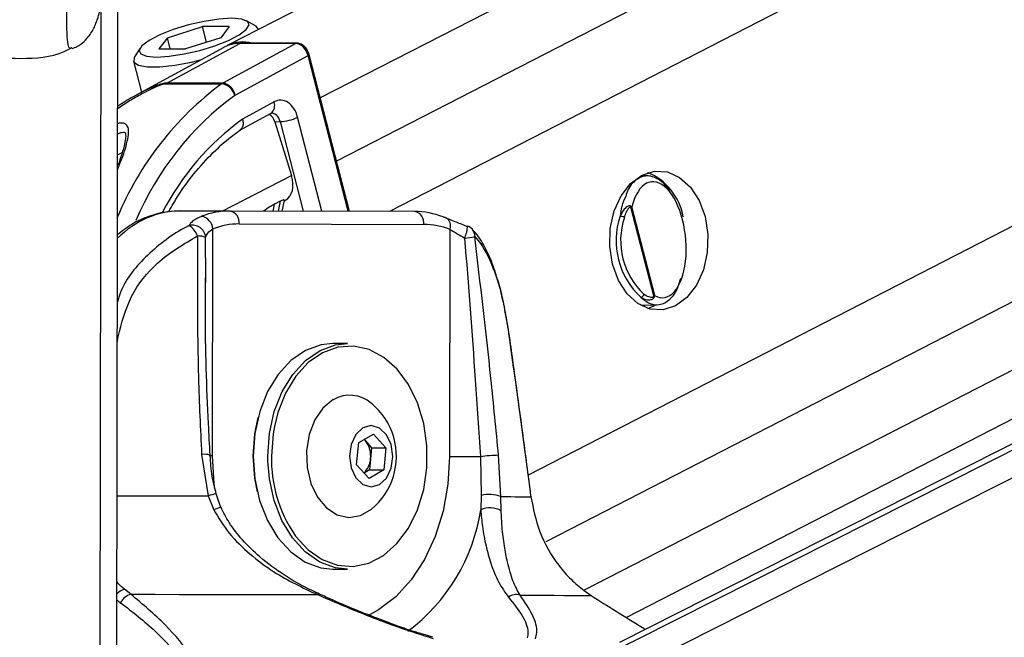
# Paper-space layout '2.5M DUO In-Ground Anchor' of a CAD drawing. Header units: millimetres. Extents: x 20 to 19291, y 40 to 15516.
# Tile 10 of 105: x 4188 to 4341, y 6489 to 6584. Entities that reach past the tile are written whole.
import ezdxf

# ---------------------------------------------------------------- set-up
doc = ezdxf.new("R2010")
doc.units = ezdxf.units.MM
doc.layers.add('COMPONENT_GEOMETRY', color=7, linetype='Continuous')
doc.styles.add('SLDTEXTSTYLE1', font='TXT', dxfattribs={"width": 0.75})
doc.dimstyles.new('SLDDIMSTYLE0', dxfattribs={"dimtxt": 150, "dimasz": 6.604, "dimexe": 0, "dimexo": 0.0625, "dimgap": 37.5, "dimtad": 0, "dimtih": 1, "dimtoh": 1, "dimdec": 0, "dimlfac": 0.5, "dimrnd": 1e-09, "dimzin": 12, "dimdsep": 46, "dimtxsty": 'SLDTEXTSTYLE1', "dimsah": 1, "dimcen": 0.09, "dimadec": 0, "dimazin": 3, "dimtfac": 1, "dimtdec": 0, "dimtofl": 0, "dimtmove": 0, "dimatfit": 3, "dimfxl": 1, "dimfrac": 2, "dimtolj": 1, "dimtzin": 12, "dimarcsym": 0})

# ---------------------------------------------------------------- blocks, each defined once
blk = doc.blocks.new('_D_16')
at = {"layer": 'COMPONENT_GEOMETRY', "color": 7, "ltscale": 2}
for p, q in [((6776.46, 7959.49), (1060.72, 7959.49)), ((1067.07, 7959.49), (1067.07, 5158.05)), ((1067.07, 2118.49), (1067.07, 4919.93)), ((6716.69, 2118.49), (1060.72, 2118.49))]:
    blk.add_line(p, q, dxfattribs=at)
for points in [[(1067.07, 7959.49), (1066.05, 7952.89), (1068.08, 7952.89)], [(1067.07, 2118.49), (1068.08, 2125.1), (1066.05, 2125.1)]]:
    blk.add_solid(points, dxfattribs=at)
at = {"layer": 'COMPONENT_GEOMETRY', "color": 7, "ltscale": 2, "insert": (845.4, 5113.29), "char_height": 150, "attachment_point": 1, "style": 'SLDTEXTSTYLE1'}
blk.add_mtext('2921', dxfattribs=at)

psp = doc.layouts.new('2.5M DUO In-Ground Anchor')

# ---------------------------------------------------------------- linework, layer by layer
at = {"color": 7, "linetype": 'Continuous', "lineweight": 25, "ltscale": 2}
for p, q in [((4279.83, 6611), (4220.05, 6580.28)), ((4525.1, 6611), (4280.89, 6487.73)), ((4281.97, 6491.6), (4514.3, 6611)), ((4202.89, 6478.67), (4203.06, 6601.65)), ((4224.42, 6583.37), (4223.02, 6584.14)), ((4210.75, 6581.51), (4216.2, 6583.25)), ((4220.35, 6583.25), (4216.2, 6583.25)), ((4216.83, 6580.8), (4216.2, 6583.25)), ((4220.35, 6583.25), (4219.05, 6581.51)), ((4224.9, 6582.77), (4224.87, 6582.87)), ((4210.75, 6581.51), (4209.44, 6579.77)), ((4211.19, 6579.77), (4210.75, 6581.51)), ((4219.05, 6581.51), (4213.59, 6579.77)), ((4206.51, 6579.9), (4205.66, 6578.55)), ((4219.54, 6580.01), (4205.93, 6572.6)), ((4209.44, 6579.77), (4213.59, 6579.77)), ((4210.68, 6574.47), (4222.01, 6580.61)), ((4230.69, 6580.61), (4219.36, 6574.47)), ((4230.69, 6580.61), (4222.01, 6580.61)), ((4230.85, 6580.65), (4222.17, 6580.65)), ((4205.5, 6577.89), (4206.75, 6573.05)), ((4221.28, 6572.6), (4232.6, 6578.74)), ((4239, 6554.58), (4232.76, 6578.89)), ((4210.5, 6574.36), (4219.18, 6574.36)), ((4219.36, 6574.47), (4210.68, 6574.47)), ((4227.3, 6571.54), (4222.39, 6568.88)), ((4221.99, 6567.16), (4226.84, 6569.78)), ((4227.44, 6568.46), (4228.25, 6568.49)), ((4227.44, 6568.46), (4230.02, 6560.14)), ((4285.32, 6560.07), (4284.2, 6560.1)), ((4228.26, 6556.15), (4227.39, 6555.7)), ((4228.58, 6554.6), (4228.92, 6556.28)), ((4228.91, 6556.23), (4229.06, 6556.31)), ((4282.64, 6555.26), (4286.22, 6541.33)), ((4286.38, 6541.51), (4282.84, 6555.29)), ((4220.49, 6554.62), (4212.7, 6554.62)), ((4249.12, 6554.55), (4220.49, 6554.62)), ((4221.9, 6552.62), (4250.53, 6552.55)), ((4217.78, 6516.64), (4217.83, 6551.87)), ((4254.6, 6551.77), (4254.55, 6516.54)), ((4216.73, 6543.48), (4216.72, 6544.24)), ((4284.2, 6540.02), (4286.76, 6540.08)), ((4284.42, 6539.9), (4284.68, 6540.03)), ((4238.71, 6534.09), (4236.45, 6534.09)), ((4239.04, 6526.09), (4239, 6526.09)), ((4240.45, 6518.7), (4242.72, 6520.02)), ((4242.72, 6520.02), (4244.66, 6517.9)), ((4240.12, 6515.27), (4240.45, 6518.7)), ((4241.48, 6518.96), (4241.26, 6519.17)), ((4241.28, 6519.18), (4241.48, 6518.96)), ((4241.48, 6518.96), (4242.45, 6517.9)), ((4216.07, 6516.87), (4217.09, 6510.46)), ((4242.45, 6517.9), (4242.29, 6516.19)), ((4242.45, 6517.9), (4244.66, 6517.9)), ((4244.66, 6517.9), (4244.33, 6514.47)), ((4262.5, 6510.34), (4262.15, 6516.74)), ((4242.06, 6513.15), (4240.12, 6515.27)), ((4242.29, 6516.19), (4242.12, 6514.47)), ((4259.32, 6516.53), (4259.43, 6510.52)), ((4242.12, 6514.47), (4241.3, 6513.99)), ((4244.33, 6514.47), (4242.06, 6513.15)), ((4242.12, 6514.47), (4244.33, 6514.47)), ((4218.3, 6510.76), (4218.3, 6510.76)), ((4219.06, 6508.67), (4218.35, 6510.77)), ((4217.09, 6510.46), (4217.96, 6508.27)), ((4259.43, 6510.52), (4259.38, 6508.27)), ((4262.55, 6508.15), (4262.5, 6510.34)), ((4239, 6507.09), (4239.04, 6507.09)), ((4236.45, 6499.09), (4238.71, 6499.09)), ((4205.07, 6495.18), (4204.09, 6495.96)), ((4275.41, 6495.77), (4276.53, 6494.99)), ((4251.97, 6488.52), (4250.78, 6488.88))]:
    psp.add_line(p, q, dxfattribs=at)
at = {"color": 8, "linetype": 'Continuous', "lineweight": 25, "ltscale": 2}
for p, q in [((4310.07, 6611), (4234.48, 6572.16)), ((4331.68, 6611), (4237, 6562.35)), ((4355.06, 6611), (4245.23, 6554.56)), ((4456.15, 6611), (4266.74, 6513.66)), ((4478.98, 6611), (4269.46, 6503.33)), ((4499.58, 6611), (4275.42, 6495.81)), ((4277.03, 6480.52), (4535.53, 6611)), ((4277.68, 6485.15), (4527, 6611)), ((4202.85, 6445.05), (4203.06, 6601.65)), ((4200.27, 6440.24), (4200.47, 6586.5)), ((4238.81, 6554.58), (4232.6, 6578.74)), ((4234.72, 6554.59), (4230.97, 6569.17)), ((4228.25, 6568.49), (4231.82, 6554.59)), ((4203.01, 6563.32), (4203.75, 6563.69)), ((4219.28, 6554.62), (4230.02, 6560.14)), ((4227.16, 6554.61), (4227.39, 6555.7)), ((4228.26, 6556.15), (4227.95, 6554.6)), ((4216.72, 6544.24), (4216.69, 6550.54)), ((4203.1, 6535.12), (4202.97, 6535.14)), ((4202.97, 6534.2), (4203.1, 6535.12)), ((4226.35, 6515.9), (4226.34, 6516.62)), ((4202.91, 6494.35), (4203.5, 6493.88))]:
    psp.add_line(p, q, dxfattribs=at)
at = {"color": 7, "linetype": 'Continuous', "lineweight": 25, "ltscale": 2, "flags": 128}
for points in [[(4220.75, 6584.51), (4218.76, 6584.39), (4216.45, 6584.04), (4214.02, 6583.48), (4211.67, 6582.76), (4209.57, 6581.94), (4207.91, 6581.08), (4206.81, 6580.26), (4206.36, 6579.54), (4206.61, 6578.98), (4207.53, 6578.63), (4209.05, 6578.5), (4211.04, 6578.63), (4213.34, 6578.98), (4215.77, 6579.54), (4218.13, 6580.26), (4220.22, 6581.08), (4221.89, 6581.94), (4222.99, 6582.76), (4223.43, 6583.48), (4223.18, 6584.04), (4222.26, 6584.39), (4220.75, 6584.51)], [(4224.89, 6582.77), (4224.54, 6583.3), (4224.42, 6583.37)], [(4222.17, 6580.65), (4222.1, 6580.64), (4222.01, 6580.61)], [(4205.66, 6578.55), (4205.58, 6578.41), (4205.57, 6577.73), (4206.27, 6577.25), (4207.64, 6577), (4209.57, 6577), (4211.91, 6577.25), (4214.49, 6577.73), (4216.07, 6578.12)], [(4289.62, 6539.91), (4287.68, 6539.3), (4285.68, 6539.42), (4283.78, 6540.27), (4282.1, 6541.79), (4280.76, 6543.87), (4279.84, 6546.37), (4279.41, 6549.12), (4279.49, 6551.94), (4280.09, 6554.63), (4281.17, 6557), (4282.64, 6558.91), (4284.41, 6560.21), (4286.35, 6560.82), (4288.34, 6560.69), (4290.24, 6559.84), (4291.93, 6558.33), (4293.27, 6556.25), (4294.19, 6553.75), (4294.62, 6550.99), (4294.53, 6548.18), (4293.93, 6545.49), (4292.86, 6543.11), (4291.39, 6541.21), (4289.62, 6539.91)], [(4253.56, 6553.7), (4253.83, 6553.66), (4254.07, 6553.55), (4254.28, 6553.38), (4254.45, 6553.14), (4254.57, 6552.84), (4254.63, 6552.51), (4254.65, 6552.15), (4254.6, 6551.77)], [(4257.21, 6552.24), (4257.3, 6552.3), (4257.32, 6552.3)], [(4285.32, 6539.53), (4286.23, 6539.91), (4286.54, 6540.08)], [(4236.45, 6534.09), (4234.6, 6533.89), (4232.18, 6533.01), (4229.93, 6531.46), (4227.94, 6529.29), (4226.31, 6526.61), (4225.09, 6523.52), (4224.33, 6520.14), (4224.08, 6516.62)], [(4226.34, 6516.62), (4226.6, 6520.14), (4227.35, 6523.52), (4228.57, 6526.61), (4230.2, 6529.29), (4232.19, 6531.46), (4234.44, 6533.01), (4236.86, 6533.89), (4238.71, 6534.09)], [(4230.48, 6504.44), (4230.65, 6504.22), (4232.58, 6502.09), (4234.78, 6500.56), (4237.14, 6499.69), (4239.59, 6499.51), (4242, 6500.02), (4244.3, 6501.22), (4246.38, 6503.04), (4248.16, 6505.42), (4249.56, 6508.26), (4250.53, 6511.44), (4251.02, 6514.82), (4251.03, 6518.28), (4250.54, 6521.67), (4249.58, 6524.86), (4248.19, 6527.7), (4246.42, 6530.09), (4244.34, 6531.92), (4242.05, 6533.13), (4239.63, 6533.66), (4237.19, 6533.49), (4234.82, 6532.63), (4232.62, 6531.12), (4230.68, 6529), (4229.09, 6526.38), (4227.89, 6523.36), (4227.36, 6521.23)], [(4263.86, 6535.01), (4263.85, 6534.99), (4263.83, 6534.96)], [(4236.49, 6525.37), (4234.9, 6524.07), (4233.63, 6522.22), (4232.76, 6519.95), (4232.35, 6517.42), (4232.44, 6514.84), (4233.01, 6512.38), (4234.04, 6510.24), (4235.43, 6508.57), (4237.1, 6507.49), (4238.91, 6507.09), (4240.72, 6507.39), (4242.41, 6508.37)], [(4224.08, 6516.62), (4224.33, 6520.06), (4224.85, 6522.59)], [(4241.11, 6520.98), (4240.02, 6519.95), (4239.29, 6518.42), (4239.03, 6516.6), (4239.28, 6514.78), (4240.01, 6513.24), (4241.1, 6512.2), (4242.38, 6511.84), (4243.67, 6512.19), (4244.76, 6513.22), (4245.49, 6514.76), (4245.75, 6516.57), (4245.5, 6518.39), (4244.77, 6519.94), (4243.68, 6520.97), (4242.4, 6521.34), (4241.11, 6520.98)], [(4224.08, 6516.62), (4224.32, 6513.1), (4225.07, 6509.72), (4226.28, 6506.62), (4227.91, 6503.93), (4229.89, 6501.75), (4232.13, 6500.19), (4234.55, 6499.29), (4236.45, 6499.09)], [(4224.73, 6511.06), (4224.32, 6513.18), (4224.08, 6516.62)], [(4238.71, 6499.09), (4236.82, 6499.29), (4234.39, 6500.19), (4232.15, 6501.75), (4230.17, 6503.93), (4228.54, 6506.62), (4227.33, 6509.72), (4226.59, 6513.1), (4226.35, 6515.9)], [(4254.55, 6516.54), (4255.04, 6516.54), (4255.6, 6516.53), (4256.2, 6516.53), (4256.83, 6516.53), (4257.47, 6516.53), (4258.11, 6516.53), (4258.73, 6516.53), (4259.32, 6516.53)], [(4262.5, 6510.34), (4263.3, 6510.33), (4264.04, 6510.33), (4264.72, 6510.32), (4265.34, 6510.32), (4265.89, 6510.32), (4266.38, 6510.31), (4266.8, 6510.31), (4267.16, 6510.31)], [(4267.18, 6510.35), (4267.18, 6510.34), (4267.16, 6510.31)], [(4205.07, 6495.18), (4208.88, 6495.18), (4212.65, 6495.17), (4216.37, 6495.17), (4220.04, 6495.16), (4223.65, 6495.15), (4227.19, 6495.15), (4230.66, 6495.14), (4234.05, 6495.13)], [(4265.49, 6495.05), (4267.41, 6495.04), (4269.18, 6495.03), (4270.8, 6495.03), (4272.26, 6495.02), (4273.57, 6495.01), (4274.72, 6495.01), (4275.71, 6495), (4276.53, 6494.99)]]:
    psp.add_lwpolyline(points, dxfattribs=at)
at = {"color": 8, "linetype": 'Continuous', "lineweight": 25, "ltscale": 2, "flags": 128}
for points in [[(4230.85, 6580.65), (4230.78, 6580.64), (4230.69, 6580.61)], [(4232.6, 6578.74), (4232.67, 6578.78), (4232.72, 6578.82), (4232.75, 6578.85), (4232.76, 6578.88), (4232.76, 6578.89)], [(4227.36, 6521.23), (4227.16, 6520.06), (4226.9, 6516.62)], [(4217.78, 6516.64), (4217.36, 6516.64), (4217.26, 6516.64)], [(4218.08, 6511.9), (4218.03, 6512.36), (4217.78, 6516.64)], [(4254.55, 6516.54), (4254.3, 6512.26), (4253.55, 6508.1), (4252.32, 6504.17), (4250.65, 6500.58), (4248.59, 6497.42), (4246.19, 6494.79), (4243.52, 6492.76), (4241.85, 6491.86)], [(4202.93, 6510.48), (4203.98, 6510.48), (4206.21, 6510.48), (4208.42, 6510.47), (4210.62, 6510.47), (4212.8, 6510.47), (4214.96, 6510.46), (4217.09, 6510.46)]]:
    psp.add_lwpolyline(points, dxfattribs=at)
at = {"color": 7, "linetype": 'Continuous', "lineweight": 25, "ltscale": 4}
for centre, radius, start, end in [((4221.95, 6575.54), 5.08, 89.312, 118.3239), ((4222.47, 6575.4), 5.45, 74.7324, 116.4054), ((4211.57, 6572.83), 1.87, 118.5059, 124.8596), ((4220.25, 6572.83), 1.87, 118.5059, 124.8596), ((4218.79, 6571.86), 2.53, 16.1508, 81.0975), ((4218.96, 6572.14), 2.36, 11.2344, 80.3623), ((4221.6, 6572.03), 0.657, 118.6986, 124.7301), ((4227.94, 6575.45), 6.97, 272.4982, 295.7061), ((4281.77, 6552.13), 9.17, 10.1552, 67.2399), ((4281.97, 6555.32), 0.672, 355.207, 7.5337), ((4220.48, 6542.27), 12.36, 89.9815, 111.0245), ((4215.66, 6551.65), 2.18, 5.7221, 79.6498), ((4220.13, 6552.88), 1.78, 351.8537, 78.5791), ((4248.77, 6552.8), 1.78, 351.8522, 78.5741), ((4249.06, 6542.17), 12.38, 68.684, 89.7048), ((4292.39, 6550.05), 12, 161.703, 227.1173), ((4280.92, 6552.24), 1.58, 61.5557, 87.1886), ((4292.49, 6550.05), 11.4, 161.7049, 227.1156), ((4214.64, 6550.36), 2.07, 5.1159, 104.7123), ((4212.62, 6549.77), 2.98, 19.434, 60.033), ((4221.9, 6541.29), 11.33, 89.9841, 111.0219), ((4250.48, 6541.2), 11.35, 68.6876, 89.7024), ((4256.61, 6550.43), 2, 42.6622, 69.1582), ((4215.49, 6547.4), 3.36, 69.0041, 90.9307), ((4250.39, 6604.03), 53.99, 276.9067, 278.5987), ((4284.12, 6541.9), 0.652, 279.4825, 342.0466), ((4285.82, 6541.02), 0.507, 24.0683, 37.2262), ((4239.05, 6520.96), 5.1, 48.7942, 120.1915), ((4235.67, 6516.59), 10.63, 16.2024, 50.6107), ((4238.65, 6516.64), 3.66, 352.962, 39.4452), ((4235.67, 6516.59), 10.63, 309.3893, 16.2024), ((4262.5, 6493.32), 23.42, 90.8458, 97.7923), ((4239, 6516.39), 3.29, 313.7091, 356.376), ((4260.66, 6505.28), 5.38, 69.9471, 103.1612), ((4260.84, 6504.97), 3.61, 61.7736, 113.9531), ((4205.78, 6492.73), 2.56, 106.221, 153.1978), ((4264.88, 6493.09), 2.05, 72.8087, 125.6875)]:
    psp.add_arc(centre, radius, start, end, dxfattribs=at)
at = {"color": 8, "linetype": 'Continuous', "lineweight": 25, "ltscale": 4}
for centre, radius, start, end in [((4248.4, 6534.87), 49.13, 126.4987, 157.5744), ((4248.92, 6534.89), 46.76, 126.3265, 157.0408), ((4225.9, 6570.97), 1.51, 308.3034, 22.3091), ((4247.03, 6535.17), 41.75, 126.1594, 152.6683), ((4253.07, 6552.32), 4.25, 333.7575, 359.811), ((4256.94, 6550.77), 1.52, 355.321, 41.3044), ((4216.48, 6514.14), 2.76, 71.25, 98.472), ((4247.99, 6516.2), 21.09, 178.8698, 213.8794), ((4221.6, 6494.79), 16.3, 101.6629, 106.035), ((4219.89, 6504.67), 4.08, 101.8785, 118.1818), ((4230.84, 6512.63), 28.87, 306.6881, 351.3053), ((4204.82, 6493.48), 2.59, 106.3057, 137.422), ((4234.28, 6494.89), 0.331, 74.6119, 133.1437)]:
    psp.add_arc(centre, radius, start, end, dxfattribs=at)
at = {"color": 7, "linetype": 'Continuous', "lineweight": 25, "ltscale": 4}
for centre, major_axis, ratio, start_param, end_param in [((4231.18, 6578.74), (-0.93, 1.77), 0.663275, 4.378937, 5.949734), ((4228.31, 6567.81), (0, 4), 0.706963, 5.061447, 6.649386), ((4226.11, 6567.78), (-0.19, 1.99), 0.721843, 4.991588, 5.794231), ((4227.22, 6559.86), (-1.86, 3.54), 0.676908, 3.136326, 4.44782), ((4286.84, 6550.18), (-0.94, 8.98), 0.482038, 2.821326, 7.199535)]:
    psp.add_ellipse(centre, major_axis=major_axis, ratio=ratio, start_param=start_param, end_param=end_param, dxfattribs=at)
at = {"color": 8, "linetype": 'Continuous', "lineweight": 25, "ltscale": 4}
for centre, major_axis, ratio, start_param, end_param in [((4226.89, 6567.81), (0.07, 2), 0.713577, 5.085447, 6.318118), ((4212.6, 6530.63), (0.12, 24), 0.707102, 0.001735, 0.60953)]:
    psp.add_ellipse(centre, major_axis=major_axis, ratio=ratio, start_param=start_param, end_param=end_param, dxfattribs=at)
at = {"color": 8, "linetype": 'Continuous', "lineweight": 25, "ltscale": 2}
for points, knots in [([(4195.9, 6580), (4195.8, 6579.89), (4195.6, 6579.67), (4195.34, 6580.41), (4195.18, 6581.81), (4195.13, 6583.83), (4195.13, 6585.83), (4195.14, 6588.32), (4195.22, 6592.25), (4195.43, 6597.04), (4195.79, 6602.22), (4196.21, 6607.03), (4196.5, 6609.76), (4196.63, 6611)], [0, 0, 0, 0, 0.0919113, 0.1821689, 0.291359, 0.3551433, 0.382871, 0.449076, 0.5190504, 0.6267167, 0.7578288, 0.8894568, 1, 1, 1, 1]), ([(4203.02, 6570.52), (4203.63, 6570.93), (4204.83, 6571.74), (4206.5, 6572.69), (4207.83, 6573.37), (4208.83, 6573.84), (4209.54, 6574.13), (4210.06, 6574.29), (4210.33, 6574.35), (4210.46, 6574.36), (4210.5, 6574.36)], [0, 0, 0, 0, 0.26767, 0.518028, 0.684837, 0.796168, 0.901189, 0.944879, 0.979722, 1, 1, 1, 1]), ([(4210.68, 6574.47), (4210.62, 6574.47), (4210.46, 6574.46), (4210.12, 6574.4), (4209.53, 6574.24), (4208.71, 6573.94), (4207.6, 6573.46), (4206.68, 6573.02), (4206.11, 6572.69), (4205.97, 6572.61)], [0, 0, 0, 0, 0.047325, 0.124964, 0.214963, 0.41444, 0.615667, 0.910078, 1, 1, 1, 1]), ([(4203, 6561.02), (4203.23, 6561.57), (4203.99, 6563.39), (4204.56, 6565.36), (4204.79, 6567.06), (4204.6, 6567.85), (4204.16, 6568.21), (4203.63, 6568.3), (4203.2, 6568.22), (4203.01, 6568.18)], [0, 0, 0, 0, 0.1541022, 0.5097387, 0.6904817, 0.8154307, 0.8887387, 0.9502603, 1, 1, 1, 1]), ([(4281.88, 6556.9), (4281.65, 6556.4), (4281.25, 6555.51), (4281.07, 6554.33), (4281, 6553.82)], [0, 0, 0, 0, 0.563423, 1, 1, 1, 1]), ([(4214.11, 6552.36), (4213.96, 6552.28), (4211.64, 6551.12), (4207.72, 6548.12), (4203.97, 6543.86), (4203.14, 6541), (4202.97, 6540.42)], [0, 0, 0, 0, 0.032402, 0.482522, 0.89616, 1, 1, 1, 1]), ([(4204.09, 6495.96), (4203.75, 6496.23), (4203.31, 6496.58), (4202.99, 6497.08), (4202.92, 6497.19)], [0, 0, 0, 0, 0.782351, 1, 1, 1, 1])]:
    psp.add_open_spline(points, degree=3, knots=knots, dxfattribs=at)
at = {"color": 7, "linetype": 'Continuous', "lineweight": 25, "ltscale": 2}
for points, knots in [([(4195.97, 6579.83), (4196.22, 6579.92), (4196.94, 6580.18), (4197.85, 6580.92), (4198.66, 6581.81), (4199.19, 6582.65), (4199.56, 6583.43), (4199.88, 6584.27), (4200.26, 6585.52), (4200.76, 6587.64), (4201.35, 6590.89), (4201.85, 6594.09), (4202.14, 6596.21), (4202.22, 6596.84)], [0, 0, 0, 0, 0.018928, 0.053999, 0.087742, 0.123244, 0.1647, 0.220232, 0.304805, 0.475279, 0.697841, 0.909532, 1, 1, 1, 1]), ([(4180.06, 6580.01), (4180.47, 6579.79), (4182.89, 6578.5), (4188.02, 6578.15), (4193.16, 6578.48), (4195.58, 6579.77), (4195.99, 6579.99)], [0, 0, 0, 0, 0.084602, 0.499993, 0.915414, 1, 1, 1, 1]), ([(4232.76, 6578.89), (4232.69, 6579.07), (4232.55, 6579.5), (4232.12, 6580.1), (4231.55, 6580.52), (4231.09, 6580.65), (4230.87, 6580.65), (4230.85, 6580.65)], [0, 0, 0, 0, 0.204225, 0.46664, 0.739467, 0.971491, 1, 1, 1, 1]), ([(4205.97, 6572.61), (4205.8, 6572.52), (4204.77, 6571.99), (4203.81, 6571.36), (4203.02, 6570.83)], [0, 0, 0, 0, 0.1666803, 1, 1, 1, 1]), ([(4222.39, 6568.88), (4222.4, 6568.87), (4222.44, 6568.75), (4222.51, 6568.42), (4222.51, 6567.92), (4222.36, 6567.46), (4222.15, 6567.3), (4222.06, 6567.22)], [0, 0, 0, 0, 0.017956, 0.17799, 0.470013, 0.761714, 1, 1, 1, 1]), ([(4226.84, 6569.78), (4226.86, 6569.79), (4226.89, 6569.81), (4226.9, 6569.8), (4226.91, 6569.8)], [0, 0, 0, 0, 0.575919, 1, 1, 1, 1]), ([(4210.97, 6554.52), (4211.46, 6555.38), (4212.75, 6557.66), (4215.2, 6560.88), (4218.23, 6564.16), (4220.58, 6566.16), (4221.9, 6567.08), (4222.08, 6567.2)], [0, 0, 0, 0, 0.161215, 0.42645, 0.691776, 0.957428, 1, 1, 1, 1]), ([(4203.01, 6566.62), (4203.19, 6566.68), (4203.54, 6566.8), (4203.96, 6566.85), (4204.18, 6566.81), (4204.2, 6566.79), (4204.25, 6566.77), (4204.32, 6566.07), (4204.11, 6564.94), (4203.73, 6563.51), (4203.3, 6562.32), (4203.09, 6561.74)], [0, 0, 0, 0, 0.050985, 0.096301, 0.141592, 0.189737, 0.285985, 0.434823, 0.585387, 0.798656, 1, 1, 1, 1]), ([(4288.84, 6557.4), (4288.77, 6557.55), (4288.27, 6558.53), (4287.05, 6559.58), (4285.35, 6560.28), (4283.68, 6559.72), (4282.44, 6558.54), (4282, 6557.26), (4281.88, 6556.9)], [0, 0, 0, 0, 0.038108, 0.244301, 0.458073, 0.680569, 0.90939, 1, 1, 1, 1]), ([(4227.39, 6555.7), (4227.15, 6555.56), (4226.62, 6555.25), (4226, 6554.84), (4225.66, 6554.61)], [0, 0, 0, 0, 0.455331, 1, 1, 1, 1]), ([(4228.9, 6556.28), (4228.9, 6556.3), (4228.9, 6556.36), (4228.67, 6556.33), (4228.43, 6556.23), (4228.28, 6556.16), (4228.26, 6556.15)], [0, 0, 0, 0, 0.285539, 0.624496, 0.950453, 1, 1, 1, 1]), ([(4282.64, 6555.41), (4282.6, 6555.42), (4282.48, 6555.45), (4282.26, 6555.39), (4281.92, 6555.19), (4281.44, 6554.7), (4281.16, 6554.15), (4281, 6553.82)], [0, 0, 0, 0, 0.060695, 0.184567, 0.29405, 0.574688, 1, 1, 1, 1]), ([(4281.67, 6553.63), (4281.77, 6553.93), (4281.94, 6554.43), (4282.22, 6554.92), (4282.42, 6555.15), (4282.54, 6555.26), (4282.62, 6555.26), (4282.64, 6555.26)], [0, 0, 0, 0, 0.455664, 0.7450639, 0.8506821, 0.957127, 1, 1, 1, 1]), ([(4282.84, 6555.29), (4282.83, 6555.29), (4282.78, 6555.33), (4282.71, 6555.37), (4282.64, 6555.41)], [0, 0, 0, 0, 0.028903, 1, 1, 1, 1]), ([(4282.64, 6555.26), (4282.71, 6555.27), (4282.78, 6555.28), (4282.83, 6555.29), (4282.84, 6555.29)], [0, 0, 0, 0, 0.971219, 1, 1, 1, 1]), ([(4212.7, 6554.62), (4212.09, 6554.6), (4210.48, 6554.54), (4207.94, 6553.91), (4205.27, 6552.71), (4203.72, 6551.51), (4202.99, 6550.95)], [0, 0, 0, 0, 0.177132, 0.462079, 0.747626, 1, 1, 1, 1]), ([(4216.05, 6553.8), (4215.55, 6553.57), (4214.62, 6553.14), (4214.27, 6552.61), (4214.11, 6552.36)], [0, 0, 0, 0, 0.538136, 1, 1, 1, 1]), ([(4257.21, 6552.24), (4256.59, 6552.49), (4255.24, 6553.04), (4254.15, 6553.47), (4253.56, 6553.7)], [0, 0, 0, 0, 0.461835, 1, 1, 1, 1]), ([(4203.1, 6535.12), (4203.66, 6537.28), (4204.79, 6541.6), (4209.29, 6547.18), (4213.28, 6549.51), (4215.44, 6550.77)], [0, 0, 0, 0, 0.313753, 0.628658, 1, 1, 1, 1]), ([(4215.44, 6550.77), (4215.4, 6543.44), (4215.34, 6532.15), (4215.88, 6520.84), (4216.07, 6516.87)], [0, 0, 0, 0, 0.648276, 1, 1, 1, 1]), ([(4216.69, 6550.54), (4216.78, 6550.77), (4216.96, 6551.25), (4217.53, 6551.66), (4217.83, 6551.87)], [0, 0, 0, 0, 0.469387, 1, 1, 1, 1]), ([(4254.6, 6551.77), (4254.97, 6551.56), (4255.66, 6551.15), (4256.49, 6550.66), (4256.88, 6550.44)], [0, 0, 0, 0, 0.530552, 1, 1, 1, 1]), ([(4256.88, 6550.44), (4257.45, 6543.11), (4258.33, 6531.81), (4259.06, 6520.51), (4259.32, 6516.53)], [0, 0, 0, 0, 0.648203, 1, 1, 1, 1]), ([(4261.84, 6544.49), (4261.63, 6545.17), (4261.09, 6546.89), (4259.96, 6549.2), (4258.93, 6550.95), (4258.17, 6551.64), (4258.05, 6551.75)], [0, 0, 0, 0, 0.2254778, 0.570776, 0.9309862, 1, 1, 1, 1]), ([(4262.15, 6516.74), (4261.76, 6520.72), (4260.66, 6532.03), (4259.32, 6543.33), (4258.46, 6550.65)], [0, 0, 0, 0, 0.351722, 1, 1, 1, 1]), ([(4258.46, 6550.65), (4258.53, 6550.58), (4259.51, 6549.51), (4261.08, 6546.81), (4262.77, 6541.46), (4263.48, 6537.12), (4263.83, 6534.96)], [0, 0, 0, 0, 0.025048, 0.371522, 0.686339, 1, 1, 1, 1]), ([(4263.84, 6535), (4263.74, 6535.78), (4263.47, 6537.69), (4262.9, 6540.6), (4262.35, 6543), (4261.94, 6544.2), (4261.84, 6544.49)], [0, 0, 0, 0, 0.223111, 0.550945, 0.892293, 1, 1, 1, 1]), ([(4217.38, 6516.75), (4217.3, 6518.37), (4216.9, 6525.75), (4216.6, 6534.92), (4216.68, 6542.46), (4216.69, 6544.24)], [0, 0, 0, 0, 0.176188, 0.805207, 1, 1, 1, 1]), ([(4284.22, 6541.26), (4284.61, 6540.94), (4285.55, 6540.16), (4287.14, 6539.93), (4288.76, 6540.8), (4289.93, 6542.32), (4290.3, 6543.77), (4290.42, 6544.21)], [0, 0, 0, 0, 0.163174, 0.397297, 0.640664, 0.889327, 1, 1, 1, 1]), ([(4284.22, 6541.26), (4284.27, 6541.23), (4284.53, 6541.07), (4284.95, 6540.9), (4285.43, 6540.84), (4285.76, 6540.86), (4286.01, 6540.95), (4286.18, 6541.07), (4286.25, 6541.18), (4286.28, 6541.23)], [0, 0, 0, 0, 0.0701061, 0.3951464, 0.587137, 0.7310895, 0.8416898, 0.9363462, 1, 1, 1, 1]), ([(4286.22, 6541.33), (4286.2, 6541.31), (4286.15, 6541.25), (4285.95, 6541.2), (4285.5, 6541.24), (4285.06, 6541.46), (4284.77, 6541.67), (4284.74, 6541.7)], [0, 0, 0, 0, 0.045335, 0.125623, 0.375641, 0.924046, 1, 1, 1, 1]), ([(4286.38, 6541.51), (4286.37, 6541.51), (4286.34, 6541.45), (4286.28, 6541.39), (4286.22, 6541.33)], [0, 0, 0, 0, 0.028734, 1, 1, 1, 1]), ([(4286.28, 6541.23), (4286.32, 6541.32), (4286.36, 6541.42), (4286.38, 6541.51), (4286.38, 6541.51)], [0, 0, 0, 0, 0.971161, 1, 1, 1, 1]), ([(4263.83, 6534.96), (4264.01, 6533.65), (4264.92, 6527.11), (4266.03, 6518.89), (4266.94, 6511.98), (4267.16, 6510.31)], [0, 0, 0, 0, 0.1591895, 0.7959462, 1, 1, 1, 1]), ([(4267.18, 6510.35), (4266.91, 6512.4), (4265.83, 6520.62), (4264.7, 6528.85), (4263.86, 6535.01)], [0, 0, 0, 0, 0.249836, 1, 1, 1, 1]), ([(4218.35, 6510.77), (4218.11, 6511.67), (4217.59, 6513.64), (4217.47, 6515.66), (4217.41, 6516.76)], [0, 0, 0, 0, 0.458164, 1, 1, 1, 1]), ([(4267.16, 6510.31), (4267.53, 6508.5), (4268.32, 6504.62), (4270.86, 6500.31), (4273.35, 6497.44), (4274.73, 6496.32), (4275.41, 6495.77)], [0, 0, 0, 0, 0.301538, 0.649276, 0.826767, 1, 1, 1, 1]), ([(4217.96, 6508.27), (4218.71, 6507.03), (4220.26, 6504.49), (4223.54, 6501.35), (4228.05, 6497.96), (4231.75, 6496.22), (4234.05, 6495.13)], [0, 0, 0, 0, 0.202403, 0.41594, 0.635026, 1, 1, 1, 1]), ([(4234.38, 6495.25), (4233.82, 6495.49), (4231.94, 6496.3), (4228.78, 6498.16), (4225.29, 6500.7), (4222.45, 6503.48), (4220.38, 6506.07), (4219.47, 6507.88), (4219.08, 6508.68)], [0, 0, 0, 0, 0.090495, 0.304931, 0.530843, 0.71304, 0.874066, 1, 1, 1, 1]), ([(4259.38, 6508.27), (4259.46, 6507.4), (4259.65, 6505.38), (4260.18, 6502.61), (4261, 6499.69), (4262.09, 6496.95), (4263.15, 6495.49), (4263.68, 6494.75)], [0, 0, 0, 0, 0.1352441, 0.3167289, 0.5028987, 0.7488866, 1, 1, 1, 1]), ([(4265.49, 6495.05), (4265.1, 6495.75), (4264.31, 6497.18), (4263.58, 6499.8), (4263.03, 6502.65), (4262.69, 6505.32), (4262.59, 6507.31), (4262.55, 6508.15)], [0, 0, 0, 0, 0.245374, 0.495299, 0.678098, 0.864612, 1, 1, 1, 1]), ([(4203.5, 6493.88), (4205.36, 6492.43), (4209.07, 6489.54), (4213.04, 6485.07), (4214.98, 6481.38), (4215.25, 6478.62), (4214.61, 6476.48), (4212.59, 6474.44), (4209.7, 6473.26), (4207.82, 6472.82), (4207.49, 6472.74)], [0, 0, 0, 0, 0.2028002, 0.4051809, 0.583306, 0.6724968, 0.7614021, 0.8688712, 0.9765425, 1, 1, 1, 1]), ([(4208.03, 6472.54), (4208.39, 6472.62), (4210.37, 6473.08), (4213.43, 6474.32), (4215.66, 6476.49), (4216.46, 6478.78), (4216.35, 6481.74), (4214.55, 6485.7), (4210.66, 6490.5), (4206.93, 6493.62), (4205.07, 6495.18)], [0, 0, 0, 0, 0.024025, 0.134637, 0.244506, 0.334113, 0.423972, 0.601082, 0.800328, 1, 1, 1, 1]), ([(4234.05, 6495.13), (4236.43, 6494.11), (4241.25, 6492.04), (4247.37, 6489.76), (4251, 6488.65), (4252.01, 6488.34)], [0, 0, 0, 0, 0.413475, 0.836284, 1, 1, 1, 1]), ([(4243.43, 6491.42), (4242.58, 6491.74), (4240.16, 6492.66), (4237.15, 6493.95), (4235.03, 6494.91), (4234.37, 6495.21)], [0, 0, 0, 0, 0.272838, 0.772926, 1, 1, 1, 1]), ([(4263.68, 6494.75), (4264.44, 6493.8), (4265.97, 6491.88), (4266.85, 6489.76), (4266.66, 6488.72), (4266.61, 6488.43)], [0, 0, 0, 0, 0.414625, 0.838123, 1, 1, 1, 1]), ([(4267.86, 6488.3), (4267.95, 6488.61), (4268.27, 6489.69), (4267.61, 6491.94), (4266.2, 6494), (4265.49, 6495.05)], [0, 0, 0, 0, 0.163713, 0.575624, 1, 1, 1, 1]), ([(4276.53, 6494.99), (4279.07, 6493.38), (4281.74, 6491.68), (4284.78, 6489.86), (4284.93, 6489.77)], [0, 0, 0, 0, 0.950716, 1, 1, 1, 1]), ([(4250.78, 6488.88), (4250.17, 6489.06), (4248.25, 6489.63), (4245.77, 6490.5), (4243.97, 6491.21), (4243.43, 6491.42)], [0, 0, 0, 0, 0.244982, 0.774906, 1, 1, 1, 1])]:
    psp.add_open_spline(points, degree=3, knots=knots, dxfattribs=at)

# ---------------------------------------------------------------- dimensions: what is measured, and where the dimension line sits
at = {"layer": 'COMPONENT_GEOMETRY', "color": 7, "ltscale": 2}
dim = psp.add_linear_dim(base=(1067.06868086, 7959.49114567), p1=(6719.2293768, 2118.49114567), p2=(6779.0030174, 7959.49114567), angle=90, dimstyle='SLDDIMSTYLE0', dxfattribs=at)
dim.commit()
dim.dimension.update_dxf_attribs({"geometry": '_D_16', "text_midpoint": (1067.06868086, 5038.99114567), "dimtype": 160})

doc.saveas('drawing.dxf')
